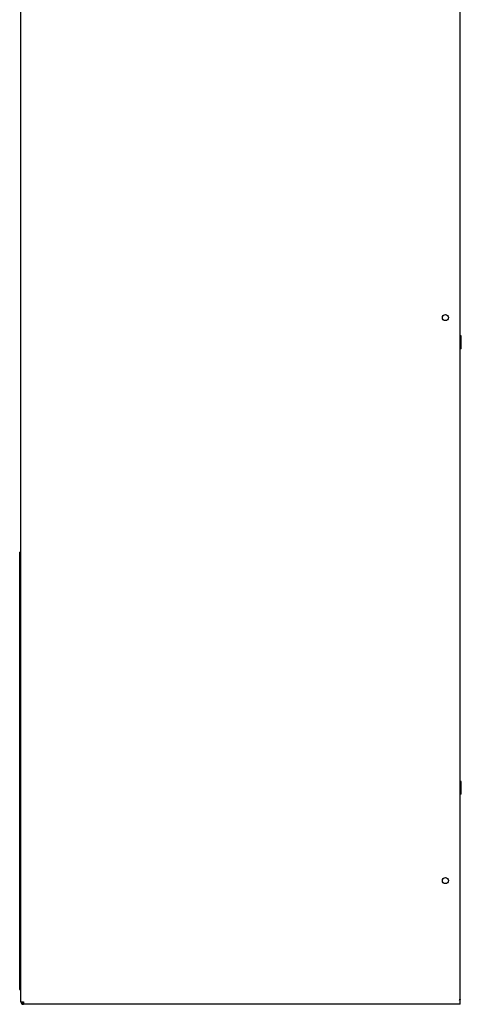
# Model space of a CAD drawing. Header units: inches. Extents: x 0 to 170, y 0 to 110.
# Tile 5 of 12: x 74 to 88, y 24 to 55. Entities that reach past the tile are written whole.
import ezdxf

# ---------------------------------------------------------------- set-up
doc = ezdxf.new("R2010")
doc.units = ezdxf.units.IN
doc.header["$LTSCALE"] = 9.35
doc.header["$MEASUREMENT"] = 0
doc.layers.get('0').update_dxf_attribs({"linetype": 'CONTINUOUS'})

msp = doc.modelspace()

# ---------------------------------------------------------------- linework, layer by layer
at = {"color": 7, "linetype": 'Continuous'}
for p, q in [((88.0459, 23.8291), (88.0459, 84.5821)), ((74.0695, 23.7504), (74.0695, 83.7715)), ((88.0774, 44.9394), (88.0459, 44.9394)), ((88.0774, 44.5299), (88.0774, 44.9394)), ((88.0774, 44.7347), (88.0459, 44.7347)), ((88.0774, 44.5299), (88.0459, 44.5299)), ((74.0695, 38.0614), (74.0301, 38.0614)), ((74.0301, 24.1638), (74.0301, 38.0614)), ((88.0774, 30.7661), (88.0459, 30.7661)), ((88.0774, 30.3567), (88.0774, 30.7661)), ((88.0774, 30.5614), (88.0459, 30.5614)), ((88.0774, 30.3567), (88.0459, 30.3567)), ((88.0065, 23.8291), (88.0459, 23.8291)), ((88.0065, 23.8291), (88.0459, 23.8064)), ((74.0695, 23.7504), (74.1482, 23.7504)), ((74.1482, 23.7504), (74.1482, 23.6717)), ((88.0459, 23.6717), (74.1482, 23.6717)), ((88.0459, 23.6717), (88.0459, 23.8064))]:
    msp.add_line(p, q, dxfattribs=at)
for points in [[(74.0695, 24.1114), (74.0651, 24.1146), (74.0532, 24.1244), (74.0434, 24.1343), (74.0361, 24.1441), (74.0316, 24.1539), (74.0301, 24.1638)], [(88.0459, 23.8291), (88.0432, 23.816), (88.0396, 23.81)]]:
    msp.add_lwpolyline(points, dxfattribs=at)
for centre in [(87.5734, 45.5221), (87.5734, 27.6087)]:
    msp.add_circle(centre, 0.0984, dxfattribs=at)
for centre, radius, start, end in [((74.1089, 24.1638), 0.0787, 180, 239.86602), ((87.9671, 23.8291), 0.0787, 345.00049, 360), ((74.1482, 23.7504), 0.0787, 180, 270), ((74.1482, 23.7504), 0.0394, 180, 270)]:
    msp.add_arc(centre, radius, start, end, dxfattribs=at)

doc.saveas('drawing.dxf')
